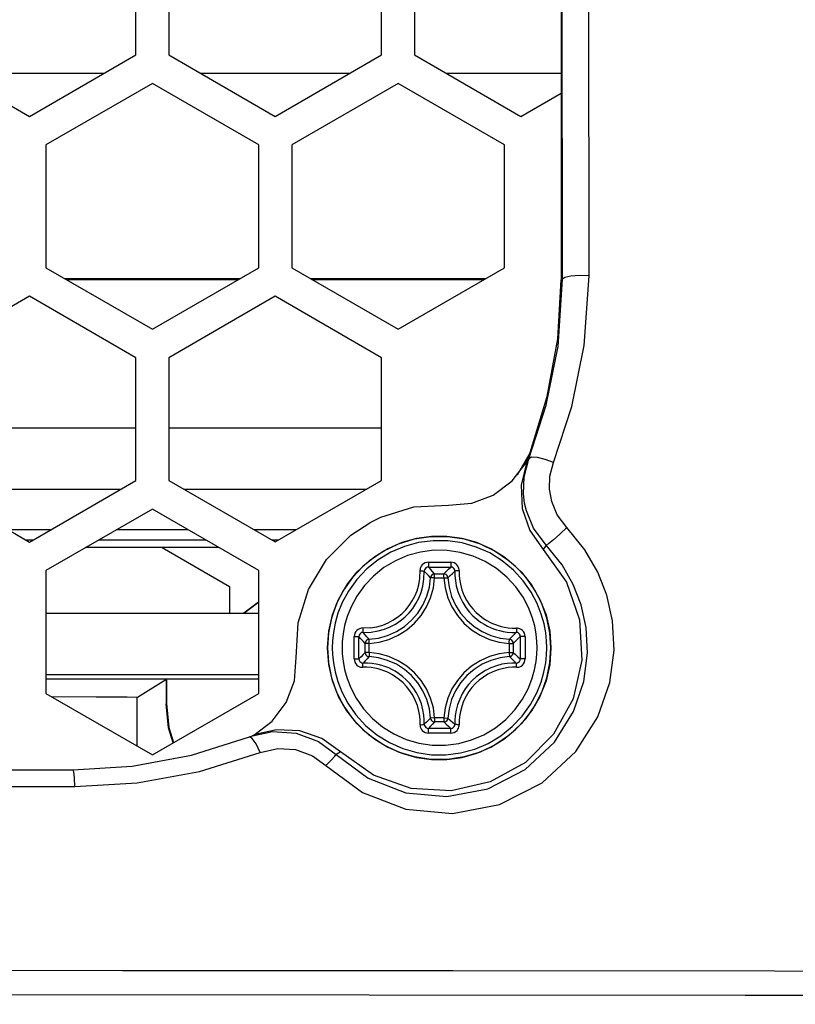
# Model space of a CAD drawing. Extents: x 0 to 420, y 0 to 297.
# Tile 21 of 93: x 115.09 to 121.35, y 177.41 to 185.35. Entities that reach past the tile are written whole.
import ezdxf

# ---------------------------------------------------------------- set-up
doc = ezdxf.new("R2010")
doc.units = 0
doc.header["$LTSCALE"] = 23.1
doc.layers.get('0').update_dxf_attribs({"linetype": 'CONTINUOUS'})
doc.layers.add('02___PRT_ALL_AXES', color=7, linetype='CONTINUOUS')
doc.layers.add('DIM_PILOTEES', color=7, linetype='CONTINUOUS')
doc.dimstyles.get("Standard").update_dxf_attribs({"dimtxt": 2.5, "dimasz": 2.5, "dimexe": 1.25, "dimexo": 0.625, "dimtad": 1, "dimcen": 2.5, "dimazin": 3, "dimtfac": 1, "dimtmove": 0, "dimatfit": 3})

# ---------------------------------------------------------------- blocks, each defined once
blk = doc.blocks.new('_FILLED')
at = {"color": 0, "linetype": 'BYBLOCK'}
blk.add_solid([(0, 0), (-1, 0.1667), (-1, -0.1667)], dxfattribs=at)
blk = doc.blocks.new('*D5')
at = {"layer": 'DIM_PILOTEES', "color": 2, "linetype": 'CONTINUOUS'}
for p, q in [((81.7497, 210.1678), (81.7497, 159.6981)), ((144.3877, 210.1687), (144.3877, 159.6981)), ((81.7497, 161.6981), (105.3687, 161.6981)), ((144.3877, 161.6981), (120.7687, 161.6981))]:
    blk.add_line(p, q, dxfattribs=at)
at = {"layer": 'DIM_PILOTEES', "color": 2, "linetype": 'CONTINUOUS', "xscale": 3, "yscale": 3, "zscale": 3, "rotation": 180}
blk.add_blockref('_FILLED', (81.7497, 161.6981), dxfattribs=at)
at = {"layer": 'DIM_PILOTEES', "color": 2, "linetype": 'CONTINUOUS', "xscale": 3, "yscale": 3, "zscale": 3}
blk.add_blockref('_FILLED', (144.3877, 161.6981), dxfattribs=at)

msp = doc.modelspace()

# ---------------------------------------------------------------- linework, layer by layer
at = {"color": 7, "linetype": 'CONTINUOUS'}
for p, q in [((119.4588, 187.8725), (119.4589, 183.2525)), ((116.0284, 185.0671), (116.0284, 186.0578)), ((116.2938, 186.0578), (116.2939, 185.0671)), ((118.0098, 185.0671), (118.0098, 186.0578)), ((118.2752, 186.0579), (118.2753, 185.0671)), ((114.3124, 185.0671), (115.1704, 184.5717)), ((115.1704, 184.5717), (116.0284, 185.0671)), ((116.2939, 185.0671), (117.1519, 184.5717)), ((117.1519, 184.5717), (118.0098, 185.0671)), ((118.2753, 185.0671), (119.1333, 184.5718)), ((116.1611, 184.8372), (115.3032, 184.3418)), ((117.0191, 184.3418), (116.1611, 184.8372)), ((118.1426, 184.8372), (117.2846, 184.3418)), ((119.0006, 184.3419), (118.1426, 184.8372)), ((119.1333, 184.5718), (119.4589, 184.7598)), ((115.3032, 184.3418), (115.3032, 183.3511)), ((117.0191, 184.3418), (117.0171, 184.3407)), ((117.0192, 183.3511), (117.0191, 184.3418)), ((117.2846, 184.3418), (117.2846, 183.3511)), ((119.0006, 184.3419), (118.9985, 184.3408)), ((119.0006, 183.3511), (119.0006, 184.3419)), ((115.3032, 183.3511), (116.1612, 182.8557)), ((116.1612, 182.8557), (117.0192, 183.3511)), ((117.2846, 183.3511), (118.1426, 182.8558)), ((118.1426, 182.8558), (119.0006, 183.3511)), ((115.4661, 183.2571), (116.8563, 183.2571)), ((117.4475, 183.2571), (118.8377, 183.2571)), ((115.1705, 183.1212), (114.3125, 182.6258)), ((116.0285, 182.6258), (115.1705, 183.1212)), ((117.1519, 183.1212), (116.2939, 182.6258)), ((118.0099, 182.6259), (117.1519, 183.1212)), ((116.0285, 182.6258), (116.0264, 182.6247)), ((116.0285, 181.6351), (116.0285, 182.6258)), ((116.2939, 182.6258), (116.294, 181.6351)), ((118.0099, 182.6259), (118.0079, 182.6248)), ((118.0099, 181.6351), (118.0099, 182.6259)), ((119.2067, 181.8618), (119.1027, 181.6794)), ((119.1744, 181.7824), (119.1944, 181.8225)), ((119.1944, 181.8225), (119.2118, 181.8645)), ((119.1806, 181.7864), (119.1345, 181.5971)), ((114.3125, 181.6351), (115.1705, 181.1397)), ((115.1705, 181.1397), (116.0285, 181.6351)), ((116.294, 181.6351), (117.152, 181.1398)), ((117.152, 181.1398), (118.0099, 181.6351)), ((119.1345, 181.5971), (119.1434, 181.4087)), ((114.4335, 181.5652), (115.9075, 181.5653)), ((116.415, 181.5653), (117.889, 181.5653)), ((116.1613, 181.4052), (115.3033, 180.9098)), ((117.0193, 180.9099), (116.1613, 181.4052)), ((115.3395, 181.2373), (115.0016, 181.2373)), ((116.4481, 181.2373), (115.8705, 181.2373)), ((117.321, 181.2373), (116.983, 181.2373)), ((115.1966, 181.1548), (115.1444, 181.1548)), ((116.6941, 181.0953), (115.6245, 181.0953)), ((116.591, 181.1548), (115.7276, 181.1548)), ((116.2389, 181.0953), (116.7826, 180.7814)), ((117.1781, 181.1548), (117.1259, 181.1548)), ((115.3033, 180.9098), (115.3033, 179.9191)), ((117.0193, 180.9099), (117.0172, 180.9088)), ((117.0193, 179.9191), (117.0193, 180.9099)), ((116.7806, 180.7803), (116.7826, 180.7814)), ((116.7826, 180.7814), (116.7826, 180.5671)), ((116.8988, 180.5671), (117.0172, 180.6544)), ((117.0172, 180.6538), (116.8996, 180.5671)), ((115.3033, 180.5671), (117.0172, 180.5671)), ((115.3033, 180.0721), (117.0172, 180.0721)), ((117.0172, 180.0333), (115.3033, 180.0333)), ((116.2729, 180.0226), (116.2729, 179.8351)), ((116.2771, 180.0333), (116.2759, 180.0243)), ((116.2759, 180.0243), (116.2759, 179.8368)), ((115.3033, 179.9191), (116.1613, 179.4238)), ((116.1613, 179.4238), (117.0193, 179.9191)), ((117.0023, 179.5895), (116.9731, 179.5788)), ((117.0025, 179.5891), (116.98, 179.5811)), ((116.9436, 179.5682), (116.9693, 179.5775)), ((116.98, 179.5811), (116.9693, 179.5775)), ((116.9731, 179.5788), (116.9797, 179.5827)), ((117.6797, 179.4469), (117.5271, 179.5551)), ((114.789, 177.49), (117.9101, 177.4886)), ((117.9101, 177.4886), (120.9411, 177.4858)), ((120.9411, 177.4858), (123.8255, 177.4817))]:
    msp.add_line(p, q, dxfattribs=at)
at = {"color": 9, "linetype": 'CONTINUOUS'}
for p, q in [((119.4691, 183.258), (119.465, 186.6903)), ((119.6828, 183.2872), (119.6801, 186.7195)), ((114.5666, 184.9203), (115.7742, 184.9204)), ((116.548, 184.9204), (117.7557, 184.9204)), ((118.5294, 184.9204), (119.4589, 184.9204)), ((115.4526, 183.2648), (116.8697, 183.2648)), ((117.4341, 183.2648), (118.8512, 183.2649)), ((119.4589, 183.2525), (119.4691, 183.258)), ((119.1971, 181.811), (119.179, 181.78)), ((119.2067, 181.8618), (119.2118, 181.8645)), ((119.3372, 181.1136), (119.3124, 181.0798)), ((118.4374, 180.8826), (118.5116, 180.8826)), ((118.4373, 180.8497), (118.4047, 180.8515)), ((118.4373, 180.8497), (118.5114, 180.8497)), ((118.5114, 180.8497), (118.5444, 180.8515)), ((117.5816, 180.4067), (117.5734, 180.2855)), ((117.7888, 180.2873), (117.7889, 180.3778)), ((117.8275, 180.2872), (117.8276, 180.377)), ((117.9101, 180.3225), (117.8774, 180.3226)), ((117.8774, 180.2484), (117.8774, 180.3226)), ((117.9086, 180.3529), (117.9085, 180.3553)), ((117.9101, 180.3225), (117.9086, 180.3529)), ((117.9101, 180.2483), (117.9101, 180.3225)), ((119.0386, 180.3225), (119.0716, 180.3226)), ((119.0386, 180.3225), (119.0386, 180.2484)), ((119.0716, 180.3226), (119.0716, 180.2484)), ((119.1277, 180.377), (119.1278, 180.2872)), ((119.1667, 180.3779), (119.1669, 180.2873)), ((117.7889, 180.1967), (117.7888, 180.2873)), ((117.8276, 180.1974), (117.8275, 180.2872)), ((117.9101, 180.2483), (117.8774, 180.2484)), ((117.9088, 180.223), (117.9086, 180.218)), ((119.0386, 180.2483), (119.0716, 180.2484)), ((119.1278, 180.2872), (119.1277, 180.1974)), ((119.1669, 180.2873), (119.1667, 180.1967)), ((119.3676, 180.1644), (119.3758, 180.2855)), ((117.3217, 180.209), (117.3166, 180.2063)), ((117.9086, 180.218), (117.9085, 180.2156)), ((117.9842, 180.206), (117.9085, 180.2156)), ((116.2729, 180.0226), (116.2759, 180.0243)), ((116.2759, 179.8368), (116.2729, 179.8351)), ((118.4373, 179.7211), (118.4047, 179.7195)), ((118.5114, 179.7211), (118.4373, 179.7211)), ((118.5116, 179.6884), (118.4375, 179.6884)), ((118.5115, 179.7211), (118.5444, 179.7195)), ((118.5115, 179.7211), (118.5115, 179.7028)), ((118.5423, 179.7098), (118.5444, 179.7195)), ((116.9668, 179.5564), (116.9436, 179.5682))]:
    msp.add_line(p, q, dxfattribs=at)
for points in [[(119.1971, 181.811), (119.3384, 182.2442), (119.4325, 182.7163), (119.4691, 183.258)], [(119.3966, 181.7799), (119.5451, 182.2311), (119.6442, 182.7229), (119.6828, 183.2872)], [(119.6828, 183.2872), (119.6067, 183.2881), (119.5365, 183.2825), (119.4871, 183.2717), (119.4691, 183.258)], [(119.3966, 181.7799), (119.3293, 181.8057), (119.2661, 181.8211), (119.219, 181.8229), (119.1971, 181.811)], [(119.5025, 181.2572), (119.4262, 181.3596), (119.3821, 181.465), (119.3639, 181.5671), (119.3676, 181.6698), (119.3966, 181.7799)], [(119.3372, 181.1136), (119.2361, 181.2501), (119.1776, 181.3907), (119.163, 181.4531)], [(117.5604, 179.3369), (117.8562, 179.1193), (118.2046, 178.9864), (118.5812, 178.9519), (118.9597, 179.0234), (119.3051, 179.1983), (119.5764, 179.4494), (119.7543, 179.7296), (119.8509, 180.007), (119.8847, 180.2679), (119.8718, 180.5028), (119.8255, 180.71), (119.7532, 180.8958), (119.6495, 181.0764), (119.5025, 181.2572)], [(119.5025, 181.2572), (119.448, 181.2041), (119.3952, 181.1562), (119.3554, 181.1237), (119.3372, 181.1136)], [(119.3758, 180.2855), (119.3676, 180.4067), (119.343, 180.5266), (119.302, 180.6427), (119.2455, 180.7523), (119.1746, 180.8531), (119.0906, 180.9433), (118.9951, 181.0212), (118.8899, 181.0853), (118.7769, 181.1345), (118.6583, 181.1678), (118.5362, 181.1846), (118.4129, 181.1846), (118.2909, 181.1678), (118.1722, 181.1345), (118.0592, 181.0853), (117.954, 181.0212), (117.8585, 180.9433), (117.7746, 180.8531), (117.7037, 180.7523), (117.6471, 180.6426), (117.6062, 180.5266), (117.5816, 180.4067)], [(119.3419, 180.2869), (119.3401, 180.342), (119.3335, 180.4071), (119.32, 180.4801), (119.298, 180.559), (119.2651, 180.6433), (119.2173, 180.7341), (119.1522, 180.8274), (119.0733, 180.9133), (118.9824, 180.9887), (118.8817, 181.0512), (118.7737, 181.0992), (118.6603, 181.132), (118.5434, 181.1491), (118.4252, 181.1501), (118.3081, 181.135), (118.1937, 181.1039), (118.0849, 181.0576), (117.9832, 180.9967), (117.891, 180.9226), (117.8103, 180.8374), (117.7428, 180.7435), (117.6927, 180.6507), (117.6582, 180.5646), (117.6352, 180.4842), (117.6212, 180.4097), (117.6143, 180.3431), (117.6125, 180.2869)], [(117.6435, 179.4259), (117.9019, 179.2345), (118.2064, 179.1176), (118.5353, 179.0875), (118.8657, 179.1507), (119.1668, 179.3048), (119.4032, 179.5257), (119.5579, 179.7721), (119.6417, 180.0158), (119.671, 180.245), (119.6595, 180.4512), (119.619, 180.6331), (119.5558, 180.7963), (119.4653, 180.9549), (119.3372, 181.1136)], [(119.2645, 180.2872), (119.2629, 180.3373), (119.2568, 180.3966), (119.2446, 180.463), (119.2245, 180.5347), (119.1946, 180.6114), (119.1511, 180.6941), (119.0918, 180.779), (119.0201, 180.8571), (118.9374, 180.9257), (118.8457, 180.9826), (118.7475, 181.0263), (118.6443, 181.0561), (118.5379, 181.0717), (118.4305, 181.0726), (118.3239, 181.0588), (118.2198, 181.0305), (118.1208, 180.9884), (118.0283, 180.933), (117.9444, 180.8656), (117.8709, 180.788), (117.8096, 180.7026), (117.7639, 180.6182), (117.7326, 180.5398), (117.7117, 180.4667), (117.6989, 180.3989), (117.6926, 180.3384), (117.691, 180.2872)], [(118.3872, 180.9762), (118.3741, 180.9749), (118.3605, 180.9706), (118.3479, 180.9636), (118.3377, 180.9545), (118.3301, 180.9447), (118.3249, 180.9347), (118.3219, 180.9251), (118.3203, 180.9161)], [(118.3878, 180.9373), (118.3773, 180.9357), (118.3677, 180.9309), (118.3602, 180.9234), (118.3555, 180.9141), (118.3541, 180.9039)], [(118.3872, 180.9762), (118.4778, 180.9763), (118.5684, 180.9762)], [(118.3872, 180.9762), (118.3873, 180.9654), (118.3873, 180.955), (118.3875, 180.9463), (118.3876, 180.9402), (118.3878, 180.9373)], [(118.3878, 180.9373), (118.4776, 180.9374), (118.5674, 180.9373)], [(118.4374, 180.8826), (118.421, 180.9013), (118.4045, 180.9195), (118.3878, 180.9373)], [(118.5116, 180.8826), (118.5301, 180.9013), (118.5487, 180.9195), (118.5674, 180.9373)], [(118.5684, 180.9762), (118.5684, 180.9654), (118.5682, 180.955), (118.568, 180.9463), (118.5677, 180.9402), (118.5674, 180.9373)], [(118.6013, 180.9039), (118.5999, 180.9141), (118.5951, 180.9234), (118.5876, 180.9309), (118.578, 180.9357), (118.5674, 180.9373)], [(118.6357, 180.9079), (118.6354, 180.9162), (118.6338, 180.9252), (118.6307, 180.9348), (118.6254, 180.9449), (118.6178, 180.9548), (118.6074, 180.9638), (118.5949, 180.9708), (118.5814, 180.9749), (118.5684, 180.9762)], [(117.861, 180.4109), (117.9261, 180.4132), (117.9826, 180.4226), (118.0329, 180.437), (118.079, 180.4557), (118.1213, 180.4782), (118.1607, 180.5044), (118.1974, 180.5345), (118.231, 180.5681), (118.261, 180.6048), (118.2872, 180.6442), (118.3096, 180.6866), (118.3282, 180.7326), (118.3425, 180.7826), (118.3517, 180.8389), (118.3541, 180.9039)], [(117.9184, 180.4474), (117.9715, 180.4563), (118.0186, 180.4698), (118.0618, 180.4874), (118.1016, 180.5085), (118.1385, 180.5331), (118.1729, 180.5613), (118.2044, 180.5928), (118.2326, 180.6273), (118.2571, 180.6642), (118.2782, 180.704), (118.2957, 180.7471), (118.3091, 180.794), (118.3178, 180.8468), (118.3203, 180.9161)], [(118.3201, 180.9079), (118.3299, 180.908), (118.3389, 180.9076), (118.3464, 180.9067), (118.3516, 180.9054), (118.3541, 180.9039)], [(118.4047, 180.8515), (118.3879, 180.8696), (118.371, 180.887), (118.3541, 180.9039)], [(118.4374, 180.8826), (118.4278, 180.8811), (118.4189, 180.8767), (118.4117, 180.8699), (118.4068, 180.8612), (118.4047, 180.8515)], [(118.4373, 180.8497), (118.4373, 180.868), (118.4373, 180.8752), (118.4374, 180.8802), (118.4374, 180.8826)], [(118.5114, 180.8497), (118.5114, 180.868), (118.5115, 180.8752), (118.5115, 180.8802), (118.5116, 180.8826)], [(118.5444, 180.8515), (118.5423, 180.8612), (118.5374, 180.8698), (118.5302, 180.8766), (118.5213, 180.881), (118.5116, 180.8826)], [(118.5444, 180.8515), (118.5633, 180.8696), (118.5823, 180.887), (118.6013, 180.9039)], [(118.6357, 180.9079), (118.6258, 180.908), (118.6168, 180.9076), (118.6092, 180.9067), (118.6039, 180.9055), (118.6013, 180.9039)], [(118.6013, 180.9039), (118.6015, 180.8693), (118.6047, 180.8306), (118.6121, 180.7874), (118.6247, 180.7407), (118.6424, 180.6946), (118.6642, 180.6516), (118.6893, 180.6124), (118.7171, 180.5769), (118.7467, 180.5455), (118.7776, 180.518), (118.8088, 180.4946), (118.8377, 180.4763), (118.864, 180.4619), (118.8885, 180.4504), (118.9122, 180.4409), (118.9362, 180.4326), (118.9618, 180.4254), (118.9903, 180.419), (119.0231, 180.414), (119.0599, 180.411), (119.0944, 180.4109)], [(118.6357, 180.9079), (118.6359, 180.8754), (118.6389, 180.8391), (118.6459, 180.7985), (118.6578, 180.7547), (118.6744, 180.7115), (118.6949, 180.6712), (118.7184, 180.6344), (118.7445, 180.6011), (118.7723, 180.5716), (118.8012, 180.5459), (118.8306, 180.5239), (118.8576, 180.5067), (118.8823, 180.4933), (118.9053, 180.4824), (118.9275, 180.4735), (118.95, 180.4657), (118.974, 180.4589), (119.0008, 180.4529), (119.0315, 180.4481), (119.0661, 180.4453), (119.0984, 180.4451)], [(117.9085, 180.3553), (117.9843, 180.3649), (118.0584, 180.3857), (118.1288, 180.417), (118.1937, 180.4582), (118.2517, 180.5083), (118.3018, 180.5664), (118.343, 180.6313), (118.3744, 180.7017), (118.3951, 180.7758), (118.4047, 180.8515)], [(117.9101, 180.3225), (117.9904, 180.3327), (118.0692, 180.3546), (118.1441, 180.388), (118.213, 180.4318), (118.2747, 180.485), (118.328, 180.5467), (118.3718, 180.6157), (118.4051, 180.6905), (118.4271, 180.7693), (118.4373, 180.8497)], [(118.5114, 180.8497), (118.5216, 180.7693), (118.5436, 180.6905), (118.5769, 180.6157), (118.6207, 180.5467), (118.674, 180.485), (118.7357, 180.4318), (118.8046, 180.388), (118.8795, 180.3546), (118.9583, 180.3327), (119.0386, 180.3225)], [(118.5444, 180.8515), (118.554, 180.7758), (118.5747, 180.7016), (118.606, 180.6312), (118.6473, 180.5664), (118.6974, 180.5083), (118.7554, 180.4582), (118.8203, 180.417), (118.8907, 180.3857), (118.9648, 180.365), (119.0406, 180.3554)], [(117.9184, 180.4474), (117.849, 180.4448), (117.84, 180.4433), (117.8303, 180.4401), (117.8203, 180.4349), (117.8104, 180.4272), (117.8014, 180.4169), (117.7944, 180.4044), (117.7902, 180.3909), (117.7889, 180.3778)], [(117.861, 180.4109), (117.8508, 180.4094), (117.8415, 180.4047), (117.834, 180.3971), (117.8292, 180.3875), (117.8276, 180.377)], [(117.8574, 180.4451), (117.8572, 180.4353), (117.8576, 180.4262), (117.8584, 180.4187), (117.8596, 180.4134), (117.861, 180.4109)], [(117.9085, 180.3553), (117.8921, 180.3738), (117.8763, 180.3923), (117.861, 180.4109)], [(119.0406, 180.3554), (119.0591, 180.3738), (119.077, 180.3923), (119.0944, 180.4109)], [(119.0984, 180.4451), (119.0985, 180.4353), (119.0981, 180.4262), (119.0972, 180.4187), (119.0959, 180.4135), (119.0944, 180.4109)], [(119.1277, 180.377), (119.1261, 180.3876), (119.1214, 180.3971), (119.1139, 180.4047), (119.1046, 180.4094), (119.0944, 180.4109)], [(119.1667, 180.3779), (119.1654, 180.3911), (119.1612, 180.4047), (119.1541, 180.4172), (119.1451, 180.4275), (119.1352, 180.4351), (119.1252, 180.4402), (119.1157, 180.4433), (119.1067, 180.4448), (119.0984, 180.4451)], [(117.7889, 180.3779), (117.7998, 180.3778), (117.8101, 180.3777), (117.8187, 180.3775), (117.8248, 180.3773), (117.8276, 180.377)], [(117.8774, 180.3226), (117.8603, 180.3406), (117.8437, 180.3588), (117.8276, 180.377)], [(117.9085, 180.3553), (117.8988, 180.3532), (117.8902, 180.3483), (117.8833, 180.3411), (117.879, 180.3322), (117.8774, 180.3226)], [(119.0386, 180.3225), (119.0396, 180.3407), (119.0401, 180.3479), (119.0404, 180.3529), (119.0406, 180.3554)], [(119.0716, 180.3226), (119.0701, 180.3322), (119.0657, 180.3411), (119.0589, 180.3484), (119.0502, 180.3532), (119.0406, 180.3554)], [(119.0716, 180.3226), (119.0909, 180.3407), (119.1095, 180.3588), (119.1277, 180.377)], [(119.1667, 180.3779), (119.1559, 180.3779), (119.1456, 180.3777), (119.1368, 180.3775), (119.1307, 180.3773), (119.1277, 180.377)], [(117.5734, 180.2855), (117.5816, 180.1644), (117.6062, 180.0445), (117.6472, 179.9284), (117.7037, 179.8188), (117.7746, 179.7179), (117.8586, 179.6278), (117.954, 179.5499), (118.0593, 179.4857), (118.1723, 179.4365), (118.2909, 179.4032), (118.413, 179.3864), (118.5362, 179.3864), (118.6583, 179.4032), (118.777, 179.4365), (118.89, 179.4857), (118.9952, 179.5499), (119.0907, 179.6278), (119.1746, 179.7179), (119.2455, 179.8188), (119.302, 179.9284), (119.343, 180.0445), (119.3676, 180.1644)], [(117.6125, 180.2869), (117.6142, 180.2319), (117.6209, 180.1667), (117.6343, 180.0937), (117.6564, 180.0149), (117.6893, 179.9306), (117.7371, 179.8398), (117.8022, 179.7465), (117.881, 179.6606), (117.9719, 179.5852), (118.0727, 179.5227), (118.1806, 179.4747), (118.2941, 179.4418), (118.411, 179.4247), (118.5291, 179.4238), (118.6462, 179.4389), (118.7606, 179.47), (118.8695, 179.5163), (118.9711, 179.5772), (119.0634, 179.6512), (119.1441, 179.7365), (119.2116, 179.8304), (119.2617, 179.9232), (119.2961, 180.0093), (119.3191, 180.0897), (119.3331, 180.1642), (119.3401, 180.2307), (119.3419, 180.2869)], [(117.691, 180.2872), (117.6926, 180.2372), (117.6986, 180.1779), (117.7109, 180.1114), (117.7309, 180.0397), (117.7609, 179.963), (117.8043, 179.8804), (117.8636, 179.7955), (117.9353, 179.7174), (118.018, 179.6487), (118.1097, 179.5919), (118.2079, 179.5482), (118.3111, 179.5183), (118.4175, 179.5028), (118.525, 179.5019), (118.6315, 179.5157), (118.7356, 179.5439), (118.8346, 179.5861), (118.9272, 179.6415), (119.0111, 179.7088), (119.0845, 179.7864), (119.1459, 179.8719), (119.1915, 179.9563), (119.2228, 180.0346), (119.2437, 180.1078), (119.2565, 180.1756), (119.2628, 180.2361), (119.2645, 180.2872)], [(117.8774, 180.2484), (117.8604, 180.2315), (117.8438, 180.2145), (117.8276, 180.1974)], [(117.8774, 180.2484), (117.879, 180.2388), (117.8833, 180.2299), (117.8902, 180.2226), (117.8988, 180.2178), (117.9085, 180.2156)], [(117.9101, 180.2483), (117.9096, 180.2389), (117.9088, 180.223)], [(118.4373, 179.7211), (118.4271, 179.8015), (118.4051, 179.8803), (118.3718, 179.9551), (118.328, 180.0241), (118.2747, 180.0858), (118.213, 180.139), (118.1441, 180.1828), (118.0692, 180.2162), (117.9904, 180.2381), (117.9101, 180.2483)], [(119.0386, 180.2484), (118.9582, 180.2381), (118.8794, 180.2162), (118.8046, 180.1828), (118.7357, 180.139), (118.674, 180.0858), (118.6207, 180.0241), (118.5769, 179.9551), (118.5436, 179.8803), (118.5216, 179.8015), (118.5114, 179.7211)], [(119.0386, 180.2483), (119.0391, 180.2388), (119.0401, 180.2229)], [(119.0401, 180.2229), (119.0404, 180.218), (119.0406, 180.2157)], [(119.0406, 180.2157), (119.0502, 180.2178), (119.0588, 180.2226), (119.0656, 180.2298), (119.07, 180.2387), (119.0716, 180.2484)], [(119.0716, 180.2484), (119.0909, 180.2315), (119.1095, 180.2145), (119.1277, 180.1974)], [(117.7889, 180.1967), (117.7998, 180.1967), (117.8101, 180.1968), (117.8187, 180.197), (117.8248, 180.1972), (117.8276, 180.1974)], [(117.7889, 180.1967), (117.7903, 180.1835), (117.7945, 180.1699), (117.8016, 180.1574), (117.8106, 180.1471), (117.8205, 180.1396), (117.8305, 180.1344), (117.8401, 180.1313), (117.8491, 180.1298), (117.8574, 180.1295)], [(117.8276, 180.1974), (117.8292, 180.1868), (117.834, 180.1773), (117.8415, 180.1697), (117.8508, 180.165), (117.861, 180.1636)], [(117.8574, 180.1295), (117.8572, 180.1393), (117.8576, 180.1484), (117.8584, 180.1558), (117.8596, 180.1611), (117.861, 180.1636)], [(117.9085, 180.2156), (117.8922, 180.1984), (117.8763, 180.181), (117.861, 180.1636)], [(118.3541, 179.6705), (118.354, 179.7052), (118.3509, 179.7439), (118.3436, 179.7872), (118.331, 179.8339), (118.3133, 179.88), (118.2915, 179.923), (118.2665, 179.9623), (118.2388, 179.9978), (118.2091, 180.0292), (118.1783, 180.0566), (118.1469, 180.0801), (118.1181, 180.0984), (118.0918, 180.1127), (118.0672, 180.1242), (118.0435, 180.1337), (118.0195, 180.142), (117.9939, 180.1492), (117.9653, 180.1555), (117.9324, 180.1605), (117.8956, 180.1634), (117.861, 180.1636)], [(118.4047, 179.7195), (118.3951, 179.7952), (118.3744, 179.8694), (118.343, 179.9398), (118.3018, 180.0046), (118.2517, 180.0627), (118.1937, 180.1128), (118.1288, 180.154), (118.0584, 180.1853), (117.9842, 180.206)], [(119.0406, 180.2157), (118.9648, 180.2061), (118.8907, 180.1853), (118.8203, 180.154), (118.7554, 180.1128), (118.6974, 180.0627), (118.6473, 180.0046), (118.6061, 179.9397), (118.5747, 179.8693), (118.554, 179.7952), (118.5444, 179.7195)], [(119.0944, 180.1636), (119.0606, 180.1635), (119.0228, 180.1605), (118.9808, 180.1536), (118.9358, 180.1419), (118.8908, 180.1252), (118.8482, 180.1043), (118.8092, 180.0803), (118.7736, 180.0534), (118.7408, 180.0234), (118.7109, 179.9905), (118.6841, 179.9549), (118.6603, 179.9159), (118.6395, 179.8732), (118.6229, 179.828), (118.6112, 179.7829), (118.6044, 179.7412), (118.6015, 179.704), (118.6014, 179.6705)], [(119.0406, 180.2157), (119.0591, 180.1984), (119.077, 180.181), (119.0944, 180.1636)], [(119.0944, 180.1636), (119.1046, 180.165), (119.1139, 180.1697), (119.1214, 180.1773), (119.1261, 180.1869), (119.1277, 180.1974)], [(119.0984, 180.1295), (119.0985, 180.1393), (119.0981, 180.1484), (119.0972, 180.1559), (119.096, 180.1611), (119.0944, 180.1636)], [(119.0984, 180.1295), (119.1068, 180.1298), (119.1158, 180.1313), (119.1254, 180.1345), (119.1354, 180.1397), (119.1453, 180.1474), (119.1543, 180.1577), (119.1613, 180.1702), (119.1654, 180.1837), (119.1667, 180.1967)], [(119.1667, 180.1967), (119.1559, 180.1968), (119.1456, 180.1969), (119.1368, 180.197), (119.1307, 180.1972), (119.1277, 180.1974)], [(118.3201, 179.6668), (118.32, 179.6993), (118.317, 179.7356), (118.3101, 179.7763), (118.2983, 179.8201), (118.2817, 179.8633), (118.2612, 179.9037), (118.2377, 179.9405), (118.2117, 179.9738), (118.1839, 180.0032), (118.155, 180.029), (118.1256, 180.0509), (118.0985, 180.0681), (118.0738, 180.0816), (118.0508, 180.0924), (118.0286, 180.1013), (118.0061, 180.1091), (117.982, 180.1159), (117.9552, 180.1219), (117.9244, 180.1266), (117.8898, 180.1294), (117.8574, 180.1295)], [(119.0984, 180.1295), (119.0667, 180.1294), (119.0312, 180.1266), (118.9918, 180.1201), (118.9497, 180.109), (118.9074, 180.0933), (118.8675, 180.0737), (118.831, 180.0512), (118.7976, 180.026), (118.7668, 179.9979), (118.7388, 179.967), (118.7136, 179.9336), (118.6912, 179.897), (118.6717, 179.857), (118.6561, 179.8146), (118.645, 179.7722), (118.6386, 179.7331), (118.6359, 179.6982), (118.6357, 179.6668)], [(118.3201, 179.6668), (118.3299, 179.6667), (118.3389, 179.667), (118.3464, 179.6679), (118.3516, 179.6691), (118.3541, 179.6705)], [(118.3201, 179.6668), (118.3204, 179.6584), (118.3219, 179.6494), (118.3251, 179.6398), (118.3303, 179.6297), (118.3379, 179.6198), (118.3482, 179.6108), (118.3608, 179.6038), (118.3743, 179.5997), (118.3873, 179.5984)], [(118.4047, 179.7195), (118.3879, 179.7026), (118.3711, 179.6863), (118.3541, 179.6705)], [(118.3541, 179.6705), (118.3555, 179.6603), (118.3602, 179.651), (118.3678, 179.6435), (118.3773, 179.6387), (118.3879, 179.6371)], [(118.4375, 179.6884), (118.4211, 179.6708), (118.4045, 179.6537), (118.3879, 179.6371)], [(118.4047, 179.7195), (118.4068, 179.7098), (118.4117, 179.7012), (118.4189, 179.6944), (118.4277, 179.69), (118.4375, 179.6884)], [(118.4373, 179.7211), (118.4373, 179.7116), (118.4374, 179.6957)], [(118.4374, 179.6957), (118.4374, 179.6907), (118.4375, 179.6884)], [(118.5115, 179.7028), (118.5115, 179.6957), (118.5116, 179.6907), (118.5116, 179.6884)], [(118.5116, 179.6884), (118.5214, 179.69), (118.5302, 179.6944), (118.5374, 179.7012), (118.5423, 179.7098)], [(118.5116, 179.6884), (118.5302, 179.6708), (118.5488, 179.6537), (118.5675, 179.6371)], [(118.5444, 179.7195), (118.5634, 179.7026), (118.5823, 179.6863), (118.6014, 179.6705)], [(118.5675, 179.6371), (118.578, 179.6387), (118.5876, 179.6435), (118.5952, 179.651), (118.5999, 179.6603), (118.6014, 179.6705)], [(118.5684, 179.5984), (118.5816, 179.5997), (118.5952, 179.6039), (118.6077, 179.611), (118.618, 179.6201), (118.6256, 179.6299), (118.6308, 179.64), (118.6339, 179.6495), (118.6354, 179.6585), (118.6357, 179.6668)], [(118.6357, 179.6668), (118.6259, 179.6667), (118.6168, 179.667), (118.6093, 179.6679), (118.604, 179.6691), (118.6014, 179.6705)], [(118.3873, 179.5984), (118.3873, 179.6092), (118.3874, 179.6195), (118.3875, 179.6282), (118.3877, 179.6343), (118.3879, 179.6371)], [(118.5684, 179.5984), (118.4779, 179.5983), (118.3873, 179.5984)], [(118.5675, 179.6371), (118.4777, 179.637), (118.3879, 179.6371)], [(118.5684, 179.5984), (118.5684, 179.6092), (118.5683, 179.6195), (118.5681, 179.6282), (118.5678, 179.6343), (118.5675, 179.6371)], [(117.0313, 179.4434), (116.9985, 179.5113), (116.9668, 179.5564)], [(115.5366, 179.1675), (116.0394, 179.1976), (116.5423, 179.2899), (117.0313, 179.4434)], [(117.0313, 179.4434), (117.1731, 179.4754), (117.3165, 179.4661), (117.4523, 179.4161), (117.5604, 179.3369)], [(117.6797, 179.4469), (117.6683, 179.4402), (117.6563, 179.4332), (117.6435, 179.4259)], [(117.5604, 179.3369), (117.6035, 179.3819), (117.6329, 179.4134), (117.6435, 179.4259)], [(115.5366, 179.1675), (115.5334, 179.2373), (115.527, 179.286), (115.519, 179.3033)], [(113.2108, 179.1678), (113.9462, 179.1678), (114.7102, 179.1677), (115.5366, 179.1675)]]:
    msp.add_lwpolyline(points, dxfattribs=at)
at = {"color": 7, "linetype": 'CONTINUOUS'}
for points in [[(119.2067, 181.8618), (119.3461, 182.3137), (119.4305, 182.7786), (119.4589, 183.2525)], [(119.163, 181.4531), (119.1536, 181.5269), (119.1585, 181.6641), (119.1971, 181.811)], [(118.9088, 181.5163), (119.0636, 181.6327), (119.1806, 181.7864)], [(118.5503, 181.4378), (118.7381, 181.4523), (118.9088, 181.5163)], [(117.9231, 181.3002), (118.0036, 181.3401), (118.2703, 181.4221), (118.5503, 181.4378)], [(119.1434, 181.4087), (119.2047, 181.2317), (119.3124, 181.0798)], [(117.3217, 180.209), (117.3373, 180.4891), (117.4194, 180.7558), (117.5649, 180.9976), (117.7618, 181.1945), (117.9231, 181.3002)], [(117.5731, 180.2855), (117.5832, 180.4199), (117.6131, 180.5512), (117.6624, 180.6766), (117.7297, 180.7933), (117.8137, 180.8987), (117.9125, 180.9903), (118.0238, 181.0662), (118.1452, 181.1247), (118.2739, 181.1644), (118.4072, 181.1845), (118.5419, 181.1845), (118.6751, 181.1644), (118.8039, 181.1247), (118.9253, 181.0662), (119.0366, 180.9903), (119.1353, 180.8987), (119.2194, 180.7933), (119.2867, 180.6767), (119.336, 180.5512), (119.3659, 180.4199), (119.376, 180.2855)], [(119.3124, 181.0798), (119.4999, 180.816), (119.6066, 180.5122), (119.625, 180.188), (119.5538, 179.8749), (119.3964, 179.59), (119.1695, 179.3631), (118.8846, 179.2057), (118.5715, 179.1344), (118.2473, 179.1528), (117.9434, 179.2595), (117.6797, 179.4469)], [(119.376, 180.2855), (119.3659, 180.1512), (119.336, 180.0198), (119.2868, 179.8944), (119.2194, 179.7777), (119.1354, 179.6724), (119.0366, 179.5807), (118.9253, 179.5048), (118.8039, 179.4464), (118.6752, 179.4066), (118.542, 179.3866), (118.4072, 179.3866), (118.274, 179.4066), (118.1452, 179.4464), (118.0239, 179.5048), (117.9125, 179.5807), (117.8138, 179.6723), (117.7298, 179.7777), (117.6624, 179.8944), (117.6132, 180.0198), (117.5832, 180.1511), (117.5731, 180.2855)], [(116.9797, 179.5827), (117.1268, 179.6958), (117.2404, 179.8455), (117.3072, 180.0212), (117.3217, 180.209)], [(116.3288, 179.5204), (116.2919, 179.642), (116.2729, 179.8351)], [(116.2759, 179.8368), (116.295, 179.6436), (116.3318, 179.5222)], [(116.9693, 179.5775), (117.1311, 179.6107), (117.3207, 179.5982), (117.5004, 179.5316), (117.6435, 179.4259)], [(117.5271, 179.5551), (117.3492, 179.6162), (117.1614, 179.6248), (117.0023, 179.5895)], [(115.519, 179.3033), (115.9983, 179.3322), (116.4775, 179.4208), (116.9436, 179.5682)], [(113.2098, 179.3036), (113.94, 179.3036), (114.6985, 179.3035), (115.519, 179.3033)], [(135.2987, 177.6276), (134.4221, 177.6362), (133.2502, 177.6444), (131.7991, 177.652), (130.0891, 177.659), (128.1436, 177.6653), (125.9897, 177.6708), (123.6571, 177.6753), (121.178, 177.6789), (118.5869, 177.6815), (115.9194, 177.6831), (113.2125, 177.6836)]]:
    msp.add_lwpolyline(points, dxfattribs=at)
at = {"layer": '02___PRT_ALL_AXES', "color": 7, "linetype": 'CONTINUOUS'}
for p, q in [((114.3125, 182.0608), (116.0265, 182.0608)), ((116.294, 182.0608), (118.0079, 182.0608)), ((114.4326, 181.5658), (115.9085, 181.5658)), ((116.414, 181.5658), (117.8899, 181.5658)), ((116.2691, 180.0287), (116.0405, 179.8867)), ((116.2698, 180.0276), (116.0412, 179.8855)), ((116.0398, 179.4939), (116.0398, 179.8878))]:
    msp.add_line(p, q, dxfattribs=at)
msp.add_lwpolyline([(115.3467, 179.8941), (115.7081, 179.8923), (115.9579, 179.8901), (116.0398, 179.8878)], dxfattribs=at)

# ---------------------------------------------------------------- dimensions: what is measured, and where the dimension line sits
at = {"layer": 'DIM_PILOTEES', "color": 2, "linetype": 'CONTINUOUS'}
dim = msp.add_linear_dim(base=(144.3877, 161.6981), p1=(81.7497, 211.6678), p2=(144.3877, 211.6687), dimstyle='Standard', dxfattribs=at)
dim.commit()
dim.dimension.update_dxf_attribs({"geometry": '*D5', "text_midpoint": (108.8687, 159.9481), "dimtype": 128})

doc.saveas('drawing.dxf')
